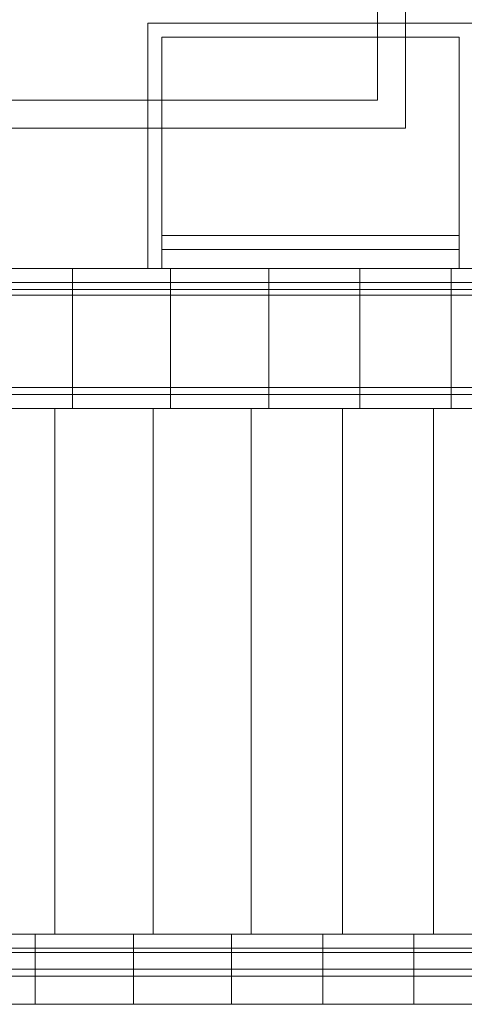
# Model space of a CAD drawing. Header units: millimetres. Extents: x 325 to 308333, y 120 to 24406.
# Tile 10 of 21: x 301384 to 302018, y 5785 to 7190. Entities that reach past the tile are written whole.
import ezdxf

# ---------------------------------------------------------------- set-up
doc = ezdxf.new("R2010")
doc.units = ezdxf.units.MM
doc.header["$LTSCALE"] = 2.5
doc.layers.add('ELEVATION 1', color=143, linetype='Continuous', lineweight=18)
doc.layers.add('HATCH LIGHT', color=250, linetype='Continuous', lineweight=0)

msp = doc.modelspace()

# ---------------------------------------------------------------- linework, layer by layer
at = {"layer": 'ELEVATION 1'}
msp.add_line((307992, 5785.3), (299701.8, 5785.3), dxfattribs=at)
at = {"layer": 'HATCH LIGHT'}
for p, q in [((301566.9, 7185.3), (302979.3, 7185.3)), ((301566.9, 7185.3), (301566.9, 6835.3)), ((301586.9, 7165.3), (302010.5, 7165.3)), ((301586.9, 7165.3), (301586.9, 6835.3)), ((302010.5, 6835.3), (302010.5, 7165.3)), ((301586.9, 6882.3), (302010.5, 6882.3)), ((301586.9, 6862.3), (302010.5, 6862.3)), ((300618.2, 6835.3), (302061.6, 6835.3)), ((301459.1, 6635.3), (301459.1, 6835.3)), ((301599.1, 6635.3), (301599.1, 6835.3)), ((301739.1, 6635.3), (301739.1, 6835.3)), ((301869.1, 6635.3), (301869.1, 6835.3)), ((301999.1, 6635.3), (301999.1, 6835.3)), ((300618.2, 6815.3), (302061.6, 6815.3)), ((300618.2, 6805.3), (302061.6, 6805.3)), ((300618.2, 6797.3), (302053.6, 6797.3)), ((300618.2, 6665.3), (302053.6, 6665.3)), ((300618.2, 6655.3), (302061.6, 6655.3)), ((300618.2, 6635.3), (302061.6, 6635.3)), ((301434.1, 5885.2), (301434.1, 6635.3)), ((301574.1, 5885.2), (301574.1, 6635.3)), ((301714.1, 5885.2), (301714.1, 6635.3)), ((301844.1, 5885.2), (301844.1, 6635.3)), ((301974.1, 5885.2), (301974.1, 6635.3)), ((300618.2, 5885.2), (304106.4, 5885.2)), ((301406.2, 5785.3), (301406.2, 5885.2)), ((301546.2, 5785.3), (301546.2, 5885.2)), ((301686.2, 5785.3), (301686.2, 5885.2)), ((301816.2, 5785.3), (301816.2, 5885.2)), ((301946.2, 5785.3), (301946.2, 5885.2)), ((300618.2, 5865.2), (304106.4, 5865.2)), ((300618.2, 5859.2), (304106.4, 5859.2)), ((300618.2, 5835.2), (304106.4, 5835.2)), ((300618.2, 5825.2), (304106.4, 5825.2))]:
    msp.add_line(p, q, dxfattribs=at)
for points in [[(300618.2, 7035.3), (301934.3, 7035.3), (301934.3, 8185.3)], [(300618.2, 7075.3), (301894.3, 7075.3), (301894.3, 8185.3)]]:
    msp.add_lwpolyline(points, dxfattribs=at)

doc.saveas('drawing.dxf')
